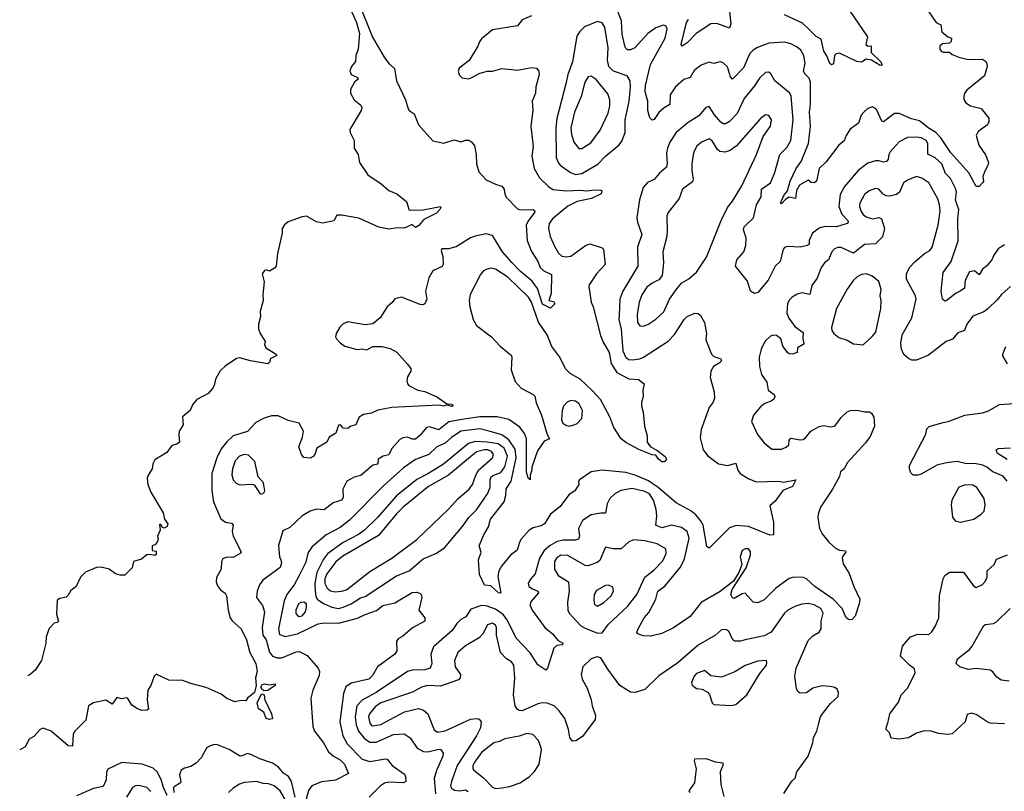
# Model space of a CAD drawing. Extents: x 1603745 to 1745082, y 385868 to 533966.
# Tile 15 of 256: x 1605215 to 1611485, y 404052 to 408963. Entities that reach past the tile are written whole.
import ezdxf

# ---------------------------------------------------------------- set-up
doc = ezdxf.new("R2010")
doc.units = 0

msp = doc.modelspace()

# ---------------------------------------------------------------- linework, layer by layer
at = {"layer": '0CON20XD'}
for points in [[(1607271.1, 409145), (1607360, 408945), (1607380, 408875), (1607370.6, 408775), (1607355.2, 408735), (1607353, 408697), (1607327.1, 408665), (1607318, 408638), (1607326.5, 408615), (1607367.1, 408595), (1607371.4, 408585), (1607348.1, 408565), (1607320.9, 408519.1), (1607320.9, 408495), (1607345, 408453.1), (1607388.5, 408418.5), (1607394.4, 408405), (1607390.6, 408385), (1607318.1, 408265), (1607319.2, 408245), (1607346, 408195), (1607345.8, 408174.2), (1607345.8, 408145.8), (1607371.2, 408105), (1607378.8, 408055), (1607431.2, 407975), (1607518, 407918), (1607565.5, 407875.5), (1607616.7, 407855), (1607678, 407805), (1607695, 407750), (1607785, 407752.9), (1607894, 407774), (1607897.3, 407767.3), (1607890.9, 407755), (1607868.7, 407731.3), (1607787.7, 407692.3), (1607756.4, 407653.6), (1607735, 407640), (1607715, 407660), (1607663.8, 407636.2), (1607619.1, 407639.1), (1607565, 407628.8), (1607502.9, 407642.9), (1607375, 407700.8), (1607265, 407720), (1607235, 407718.8), (1607215, 407683.8), (1607145, 407668.8), (1607106.1, 407676.1), (1607041.7, 407711.7), (1607015, 407707.5), (1606925, 407677.5), (1606901.7, 407658.3), (1606887.5, 407635), (1606886.7, 407605), (1606857.5, 407475), (1606847.5, 407395), (1606838.3, 407381.7), (1606805, 407362.5), (1606785, 407370), (1606775, 407366.7), (1606760, 407345), (1606771.2, 407295), (1606763.8, 407215), (1606766.2, 407175), (1606745.8, 407105), (1606748, 407075), (1606736.7, 407025), (1606736.7, 406995), (1606746.4, 406966.4), (1606777.5, 406915), (1606773.3, 406895), (1606783.3, 406875), (1606847.5, 406835), (1606852.5, 406825), (1606810, 406805), (1606807.5, 406785), (1606795, 406773.3), (1606685, 406791.4), (1606615, 406811.1), (1606595, 406806.7), (1606523, 406757), (1606492.6, 406727.4), (1606461.2, 406675), (1606453.8, 406635), (1606443.3, 406615), (1606415, 406583.3), (1606342.5, 406545), (1606315, 406512.5), (1606300, 406475), (1606252.5, 406435), (1606256, 406385), (1606231.2, 406345), (1606228.3, 406321.7), (1606233.3, 406275), (1606215, 406261.2), (1606185, 406253.3), (1606152.3, 406207.7), (1606075, 406162.5), (1606063.9, 406136.1), (1606060, 406105), (1606032.5, 406065), (1606027.5, 406045), (1606031.2, 406005), (1606050, 405955), (1606130, 405825), (1606137.5, 405785), (1606158.8, 405755), (1606155, 405737.5), (1606135, 405726.7), (1606125, 405730), (1606115, 405750), (1606105, 405750), (1606110, 405715), (1606093.6, 405676.4), (1606096.7, 405655), (1606091.7, 405638.3), (1606075, 405620), (1606060, 405615), (1606060, 405585), (1606085, 405580), (1606085, 405560), (1606075, 405552.5), (1606045, 405560), (1606025, 405557.5), (1605990.7, 405529.3), (1605940, 405515), (1605932.5, 405475), (1605885, 405427.5), (1605855, 405426.7), (1605825, 405436.7), (1605785.4, 405465.4), (1605735, 405478.5), (1605703.7, 405476.3), (1605635, 405447.5), (1605602.9, 405415), (1605575.8, 405355), (1605540.5, 405329.5), (1605525, 405300), (1605511.7, 405288.3), (1605471.2, 405278.8), (1605455, 405267.5), (1605448.8, 405178.8), (1605463.3, 405135), (1605455, 405126.7), (1605435, 405122.5), (1605402.2, 405087.8), (1605384.5, 405035.5), (1605381.9, 404995), (1605354.2, 404885), (1605315, 404823.8), (1605281.2, 404795), (1605265.7, 404787.2)], [(1607375, 409067.5), (1607462.6, 408852.6), (1607535.4, 408725.4), (1607566, 408685), (1607602.7, 408652.7), (1607615.7, 408575), (1607672.1, 408452.1), (1607688.8, 408395), (1607694.3, 408384.3), (1607726.2, 408365), (1607755, 408293.3), (1607845, 408191.2), (1607915, 408176.7), (1607982, 408198), (1608025, 408186.7), (1608055, 408196.7), (1608075, 408196.2), (1608094.1, 408184.1), (1608110.5, 408160.5), (1608122.2, 408105), (1608123.3, 408045), (1608138.6, 407995), (1608185, 407944.4), (1608245, 407915.6), (1608285, 407904.2), (1608300, 407885), (1608303.1, 407865), (1608310.8, 407835), (1608385, 407759.4), (1608403.8, 407753.8), (1608484.2, 407754.2), (1608495, 407747.5), (1608492.5, 407735), (1608450.3, 407679.7), (1608439.7, 407655), (1608447.6, 407557.6), (1608473, 407493), (1608514.4, 407425), (1608530, 407385), (1608553.8, 407363.8), (1608601.7, 407341.7), (1608600.5, 407219.5), (1608583.8, 407175), (1608615, 407168.8), (1608623.3, 407155), (1608595, 407127.5), (1608545, 407152.8), (1608512.3, 407252.3), (1608479, 407299), (1608401.9, 407361.9), (1608348.3, 407418.3), (1608290.5, 407485), (1608225, 407588.5), (1608185, 407600), (1608115, 407585.6), (1608085, 407574.4), (1607995, 407517.8), (1607945, 407505.7), (1607903.8, 407505), (1607898.8, 407495), (1607910, 407455), (1607912, 407405), (1607905, 407392), (1607845.8, 407364.2), (1607820.9, 407319.1), (1607799.4, 407235), (1607807.1, 407185), (1607795, 407153.8), (1607781.7, 407148.3), (1607765, 407150.8), (1607646.1, 407196.1), (1607605, 407186.7), (1607587.7, 407162.3), (1607554.2, 407135.8), (1607510, 407065), (1607465, 407026.7), (1607415, 407021.2), (1607305, 407040), (1607275, 407027.5), (1607253.9, 407006.1), (1607230, 406965), (1607226.2, 406945), (1607232.7, 406932.7), (1607256.1, 406906.1), (1607285, 406886.2), (1607365, 406863.8), (1607395, 406867.5), (1607425, 406862.5), (1607465, 406882), (1607523.6, 406883.6), (1607575, 406871.2), (1607615.9, 406845.9), (1607682.9, 406772.9), (1607706.4, 406743.6), (1607706.7, 406725), (1607685, 406690), (1607681.2, 406665), (1607683.8, 406645), (1607693.3, 406635), (1607750, 406605), (1607795, 406595.7), (1607875, 406561.1), (1607935, 406518.8), (1607965, 406515.5), (1607976.2, 406503.8), (1607965, 406501.5), (1607935, 406511.2), (1607915, 406503.6), (1607885, 406509.6), (1607585, 406494.7), (1607495, 406478.8), (1607455, 406457.7), (1607405, 406451.2), (1607377, 406433), (1607355.5, 406384.5), (1607323.7, 406376.3), (1607305, 406362), (1607275, 406362.5), (1607257.5, 406385), (1607245, 406382.5), (1607228.8, 406331.2), (1607185, 406305.8), (1607172, 406275), (1607107.5, 406235), (1607094.5, 406195), (1607085, 406181.9), (1607065, 406171.2), (1607025.7, 406175.7), (1607010, 406195), (1606993.8, 406245), (1607015.5, 406305), (1607022.2, 406345), (1606994.3, 406394.3), (1606925, 406412.1), (1606861.2, 406441.2), (1606817.8, 406442.2), (1606772.6, 406427.4), (1606719.8, 406400.2), (1606665, 406341.5), (1606575, 406313.5), (1606533.9, 406276.1), (1606498.3, 406231.7), (1606470, 406175), (1606439.1, 406075), (1606439.6, 405965), (1606448.9, 405895), (1606495.5, 405785.5), (1606525, 405764.2), (1606565, 405757.5), (1606574.2, 405745), (1606569.2, 405705), (1606573.8, 405675), (1606625.7, 405575), (1606619.2, 405565), (1606575, 405540.6), (1606535, 405543.1), (1606508.1, 405531.9), (1606501.1, 405515), (1606498.1, 405465), (1606468, 405412), (1606466, 405385), (1606475, 405360), (1606494.2, 405335), (1606523, 405313), (1606532.5, 405295), (1606542.7, 405205), (1606555.9, 405155.9), (1606567.8, 405137.8), (1606625, 405086), (1606658.8, 405015), (1606680.7, 404935), (1606719.6, 404865), (1606727.9, 404815), (1606716.7, 404775), (1606721.5, 404725), (1606710, 404680), (1606666.7, 404645), (1606655, 404627.5), (1606625, 404630), (1606585, 404620.9), (1606535, 404641.5), (1606499.1, 404669.1), (1606402.4, 404712.4), (1606305, 404737.1), (1606255, 404756.2), (1606165, 404758.8), (1606085, 404796.7), (1606072.5, 404785), (1606050, 404725), (1606031.2, 404695), (1606026.2, 404635), (1606036.2, 404575), (1606025, 404568), (1605993.8, 404566.2), (1605965, 404575.8), (1605929.7, 404599.7), (1605905, 404642.9), (1605895, 404646.7), (1605865, 404639.4), (1605835, 404648), (1605805, 404606.2), (1605765, 404632.5), (1605685.4, 404614.6), (1605654.2, 404595), (1605635.6, 404505), (1605565.6, 404434.4), (1605555, 404416.7), (1605550.7, 404339.3), (1605525, 404342.2), (1605415, 404434.3), (1605365, 404453.8), (1605345, 404446.2), (1605305, 404400), (1605276.1, 404383.9), (1605250, 404335), (1605215.5, 404315.9)], [(1611004.2, 409014.2), (1611051.2, 408945), (1611079.5, 408929.5), (1611086.7, 408885), (1611124.2, 408854.2), (1611148.8, 408845), (1611147.3, 408825), (1611135.4, 408814.6), (1611091.1, 408808.9), (1611073.3, 408795), (1611073.3, 408775), (1611082.3, 408762.3), (1611095, 408756.7), (1611135, 408756.7), (1611151.7, 408741.7), (1611195, 408724), (1611255, 408710), (1611345, 408712.5), (1611365, 408700), (1611374.3, 408685), (1611375.7, 408664.3), (1611359.2, 408605), (1611245.5, 408515), (1611230.5, 408495), (1611226.7, 408475), (1611227.1, 408455), (1611238.8, 408435), (1611270, 408415), (1611336.9, 408396.9), (1611386.4, 408336.4), (1611386.1, 408313.9), (1611376.7, 408295), (1611319.1, 408250.9), (1611306, 408225), (1611322.5, 408165), (1611365, 408103.3), (1611384.3, 408055), (1611380.6, 408035), (1611361.3, 407998.7), (1611348, 407965), (1611351.2, 407935), (1611346.7, 407925), (1611325, 407901.2), (1611305, 407902), (1611258.7, 407988.7), (1611145, 408116.4), (1611080.7, 408210.7), (1611048.8, 408245), (1610999.6, 408275), (1610945, 408318.9), (1610893.1, 408333.1), (1610815, 408366.7), (1610784.6, 408365.4), (1610715, 408312), (1610705, 408318), (1610671.7, 408391.7), (1610645, 408407.8), (1610615, 408397.1), (1610590.8, 408375), (1610574.3, 408355), (1610556.1, 408303.9), (1610503.8, 408266.2), (1610477.5, 408225), (1610465, 408192), (1610430.6, 408165), (1610350.8, 408059.2), (1610305.6, 408015), (1610293.1, 407955), (1610288.2, 407935), (1610275, 407925.4), (1610255, 407926.5), (1610235, 407942.5), (1610181.1, 407908.9), (1610160.6, 407875), (1610155, 407824.4), (1610115, 407833.8), (1610090.6, 407819.4), (1610065, 407791.1), (1610059.2, 407795), (1610081.1, 407845), (1610105, 407873.8), (1610121.8, 407935), (1610159.6, 408015), (1610190.3, 408059.7), (1610238.9, 408175), (1610251.4, 408285), (1610243.6, 408375), (1610250.3, 408425), (1610250.3, 408565), (1610241.7, 408591.7), (1610215.8, 408615.8), (1610205.5, 408635), (1610216.3, 408686.3), (1610209.1, 408735), (1610188.7, 408768.7), (1610165, 408788.2), (1610125, 408808.9), (1610085, 408819.3), (1609985, 408814.6), (1609913.5, 408786.5), (1609885, 408768.6), (1609865, 408747.1), (1609823, 408657), (1609755, 408585.6), (1609740.3, 408600.3), (1609722.9, 408662.9), (1609695, 408689.5), (1609675, 408695.5), (1609635, 408684.5), (1609605, 408693.2), (1609555, 408673.8), (1609510.3, 408639.7), (1609485, 408594.5), (1609445, 408582.7), (1609390.6, 408535), (1609357.1, 408485), (1609355, 408422.9), (1609317.9, 408402.1), (1609285, 408371.4), (1609255, 408327.5), (1609242.7, 408322.7), (1609228, 408338), (1609214.6, 408385), (1609214.6, 408445), (1609198.3, 408505), (1609199.8, 408545), (1609231, 408679), (1609324.7, 408845), (1609337.5, 408905), (1609331.1, 408921.1), (1609315, 408928.5), (1609265, 408910.6), (1609215, 408874.7), (1609131.5, 408785), (1609105, 408772.3), (1609085, 408772.2), (1609073.7, 408783.7), (1609066.7, 408805), (1609052.1, 408872.1), (1609046.6, 408955), (1609022.9, 409015)], [(1609735.8, 409015), (1609743.2, 408936.8), (1609735, 408910), (1609655, 408939.1), (1609615, 408937.8), (1609521.9, 408875), (1609465.8, 408815), (1609434.2, 408794.2), (1609428, 408805), (1609461.5, 408945), (1609472.8, 408965)], [(1610502.7, 409015), (1610614.2, 408855), (1610602.9, 408805), (1610615, 408794.4), (1610636.2, 408796.2), (1610637.9, 408755), (1610698.8, 408695), (1610706.9, 408673.1), (1610695, 408671.1), (1610640, 408705), (1610605, 408712.5), (1610575, 408692.5), (1610545, 408698), (1610435, 408750), (1610415, 408746.2), (1610404.2, 408735), (1610397.7, 408682.3), (1610385, 408676.7), (1610374.2, 408684.2), (1610354.2, 408734.2), (1610335, 408762.5), (1610318.8, 408838.8), (1610287, 408857), (1610245, 408898.6), (1610200.5, 408940.5), (1610085, 408994.5)], [(1608475, 408986.7), (1608415, 408962.5), (1608385, 408924), (1608225, 408898.9), (1608155, 408840.8), (1608142.3, 408822.3), (1608132.5, 408795), (1608077.4, 408702.6), (1608014.2, 408655), (1608008, 408635), (1608012.7, 408612.7), (1608032.9, 408592.9), (1608072.3, 408587.7), (1608095, 408594.2), (1608145, 408623.1), (1608195, 408636.2), (1608226, 408636), (1608285, 408652.9), (1608385, 408642.9), (1608475, 408659.2), (1608506.2, 408655), (1608521.2, 408635), (1608524, 408615), (1608500.8, 408535), (1608499.2, 408495), (1608477.5, 408445), (1608482.9, 408385), (1608469.5, 408285), (1608484.4, 408155), (1608477.1, 408095), (1608491.5, 408015), (1608525, 407957.1), (1608585, 407900), (1608612.6, 407882.6), (1608695, 407873.9), (1608785, 407877.8), (1608826.8, 407873.2), (1608875, 407880.8), (1608915, 407878), (1608923, 407873), (1608918.8, 407855), (1608856, 407825), (1608765, 407805.6), (1608704.7, 407775.4), (1608607.2, 407695), (1608587.2, 407665), (1608582.3, 407635), (1608593.4, 407583.4), (1608621, 407521), (1608646.6, 407476.6), (1608668.3, 407458.3), (1608696.2, 407453.8), (1608725, 407457.3), (1608818.6, 407525), (1608845, 407536.4), (1608925, 407512), (1608933.2, 407503.2), (1608943.3, 407405), (1608887.5, 407345), (1608841.2, 407275), (1608840, 407265), (1608853.3, 407165), (1608866.5, 407135), (1608913.6, 406953.6), (1608930.7, 406910.7), (1608968.5, 406845), (1608981.3, 406775), (1609017.1, 406717.1), (1609095, 406677.3), (1609155, 406673.1), (1609192, 406645), (1609182.5, 406605), (1609186.2, 406565), (1609173.9, 406526.1), (1609174, 406505), (1609184.2, 406465), (1609192.9, 406375), (1609210.8, 406315), (1609210, 406275), (1609231.1, 406245), (1609272.5, 406222.5), (1609325, 406182.2), (1609334.5, 406165), (1609320.4, 406149.6), (1609305, 406149.2), (1609281.9, 406165), (1609265, 406191.4), (1609243.1, 406193.1), (1609158.3, 406228.3), (1609075, 406271.4), (1609045, 406295.8), (1608997.8, 406367.8), (1608973.6, 406435), (1608912.8, 406545), (1608861.8, 406601.8), (1608783.5, 406675), (1608720.6, 406710.6), (1608690.9, 406740.9), (1608655.5, 406815), (1608602.7, 406882.7), (1608575, 406958.1), (1608518.3, 407038.3), (1608473.4, 407165), (1608455, 407197.5), (1608324.3, 407324.3), (1608245, 407374.6), (1608215, 407380.8), (1608186.5, 407373.5), (1608167.2, 407362.8), (1608148.7, 407341.3), (1608084.4, 407215), (1608078.1, 407175), (1608081.9, 407135), (1608101.9, 407055), (1608125, 407016.2), (1608218.8, 406945), (1608273.8, 406885), (1608323.3, 406845), (1608345, 406827.5), (1608350, 406815), (1608343.9, 406733.9), (1608369.7, 406659.7), (1608407.8, 406617.8), (1608485, 406577.1), (1608495, 406566.2), (1608502.9, 406525), (1608537.2, 406445), (1608573.6, 406323.6), (1608588, 406295), (1608555, 406280.6), (1608512.1, 406217.9), (1608475.8, 406115), (1608475.8, 406095), (1608465.6, 406065), (1608466, 406035), (1608453.3, 406045), (1608443.2, 406083.2), (1608442.9, 406295), (1608430.2, 406330.2), (1608400.4, 406370.4), (1608329, 406419), (1608255, 406435.6), (1608144.8, 406434.8), (1608031.7, 406418.3), (1607947.3, 406402.7), (1607885, 406352.2), (1607825, 406372.3), (1607805, 406367.9), (1607765, 406318.5), (1607735, 406292.5), (1607715, 406292.7), (1607685, 406305.7), (1607655, 406301.4), (1607635, 406290.8), (1607586, 406234), (1607565.9, 406194.1), (1607529.2, 406185), (1607498.6, 406165), (1607495, 406134.3), (1607465, 406128), (1607387.7, 406062.3), (1607345, 406050.6), (1607299.2, 406025), (1607272.2, 405975), (1607275.6, 405925), (1607266, 405904), (1607211.2, 405888.8), (1607155, 405844.2), (1607105, 405847.1), (1607065, 405835.6), (1607014, 405806), (1606935, 405730), (1606890.5, 405709.5), (1606864.4, 405615.6), (1606870, 405545), (1606877.7, 405525), (1606883.3, 405505), (1606874.4, 405475.6), (1606764.6, 405395.4), (1606743.3, 405365), (1606726.9, 405325), (1606724.3, 405285), (1606761.5, 405235), (1606773.8, 405195), (1606760, 405095), (1606763.8, 405045), (1606785.8, 405015.8), (1606806.7, 404936.7), (1606825, 404911.8), (1606855, 404901.2), (1606885, 404901.8), (1606975, 404939.7), (1606995, 404941.1), (1607046.1, 404916.1), (1607116.5, 404835), (1607123.6, 404815), (1607121.7, 404788.3), (1607081.4, 404695), (1607068.6, 404645), (1607082.2, 404465), (1607092.5, 404435), (1607149.3, 404359.3), (1607182.7, 404302.7), (1607214.4, 404274.4)], [(1608755, 407977.8), (1608795, 407984.1), (1608896.2, 408043.8), (1608945, 408094.5), (1609033.3, 408166.7), (1609049.5, 408190.5), (1609070.6, 408245), (1609070.8, 408325), (1609096.2, 408445), (1609104.1, 408534.1), (1609101.5, 408575), (1609082.9, 408605), (1608996.7, 408635), (1608966.9, 408665), (1608958.9, 408705), (1608962.1, 408785), (1608941.6, 408915), (1608923.6, 408943.6), (1608895, 408950.7), (1608811.6, 408918.4), (1608778.9, 408885), (1608762.4, 408857.6), (1608734.7, 408695), (1608706, 408615), (1608695, 408562.5), (1608635.8, 408335), (1608630, 408275), (1608631.7, 408085), (1608643.3, 408055), (1608657.4, 408037.4), (1608721.5, 407991.5), (1608755, 407977.8)], [(1611204.2, 407234.2), (1611178.5, 407221.5), (1611115, 407172.9), (1611105, 407172), (1611092, 407185), (1611083.1, 407235), (1611095.7, 407355), (1611146, 407424), (1611190.9, 407555), (1611188.4, 407695), (1611195.3, 407755), (1611174.4, 407815), (1611179.5, 407865), (1611175.8, 407885), (1611141.7, 407951.7), (1611109.6, 407985), (1611087.1, 408045), (1611045, 408084.7), (1610996.7, 408106.7), (1610998.7, 408175), (1610987.3, 408195), (1610955, 408211.4), (1610924.7, 408215.3), (1610867.5, 408212.5), (1610815, 408185.6), (1610758.5, 408121.5), (1610749.2, 408105), (1610745.3, 408074.7), (1610735, 408060.9), (1610715, 408055.4), (1610685, 408065.5), (1610664.6, 408065.4), (1610615, 408049.5), (1610555, 408003.5), (1610467.8, 407902.2), (1610439.3, 407850.7), (1610431.4, 407775), (1610450.9, 407725), (1610488.4, 407685), (1610491.2, 407675), (1610485, 407665.6), (1610415.5, 407644.5), (1610342.6, 407647.4), (1610305, 407635.7), (1610262.5, 407605), (1610242.2, 407557.8), (1610242.9, 407535), (1610231.2, 407525), (1610185.5, 407515.5), (1610105, 407520), (1610085, 407512.5), (1610073.8, 407495), (1610056.6, 407423.4), (1610025.7, 407394.3), (1609981.4, 407305), (1609915, 407226), (1609895, 407220.8), (1609868.6, 407235), (1609849.7, 407299.7), (1609772.5, 407395), (1609780.8, 407435), (1609827.1, 407485), (1609839.1, 407525), (1609841.8, 407575), (1609824.5, 407625), (1609827.8, 407645), (1609888.3, 407701.7), (1609906.2, 407785), (1609936.7, 407835), (1609938.8, 407885), (1609995, 407925.6), (1610021.5, 407985), (1610055.4, 408105), (1610099.9, 408150.1), (1610124.6, 408195), (1610140, 408325), (1610127.1, 408477.1), (1610119.2, 408495), (1610022.9, 408575), (1609998.9, 408618.9), (1609985, 408629.2), (1609965, 408627.1), (1609925, 408591.1), (1609895, 408542.5), (1609828.3, 408461.7), (1609784.4, 408365.6), (1609735.4, 408315), (1609708.8, 408301.2), (1609695, 408300.6), (1609680.2, 408310.2), (1609638.6, 408358.6), (1609605, 408410), (1609585, 408403.8), (1609539.3, 408350.7), (1609471.1, 408308.9), (1609394.7, 408245.3), (1609355, 408184), (1609340, 408145), (1609333.5, 408115), (1609338.5, 408045), (1609333.3, 408025), (1609287.1, 407985), (1609255, 407945.8), (1609212.4, 407927.6), (1609184.5, 407895.5), (1609162.6, 407817.4), (1609144.4, 407705), (1609148.6, 407675), (1609176.5, 407595), (1609150, 407515), (1609150.4, 407395), (1609055.2, 407234.8), (1609037.5, 407185), (1609032, 407082), (1609030.4, 407055), (1609044.2, 406994.2), (1609055, 406855.7), (1609075, 406812.2), (1609095, 406800), (1609115, 406797.9), (1609165, 406804.5), (1609188, 406815), (1609343.6, 406916.3), (1609385, 406960), (1609445.6, 407055), (1609465, 407074.3), (1609515, 407096), (1609535, 407092.5), (1609549.8, 407079.8), (1609576.3, 407036.3), (1609589.4, 406965), (1609584.3, 406925), (1609619.5, 406835), (1609635, 406819.1), (1609680, 406805), (1609684.2, 406795), (1609675, 406782.2), (1609632, 406755), (1609616, 406725), (1609612, 406685), (1609637.1, 406595), (1609639.4, 406555), (1609631.1, 406528.9), (1609605.7, 406494.3), (1609554.4, 406355), (1609547.3, 406302.7), (1609568.1, 406225), (1609596.6, 406186.6), (1609665, 406135.7), (1609725, 406125.8), (1609775, 406141.4), (1609787.5, 406095), (1609802.5, 406075), (1609852.8, 406042.8), (1609905, 406021.9), (1610045, 406025.6), (1610081.2, 406018.8), (1610156.7, 406035), (1610135, 405991.9), (1610075, 405966.7), (1610025, 405899.2), (1609991.1, 405868.9), (1610014.3, 405765), (1610015, 405684.4), (1609992.4, 405682.4), (1609855, 405737.9), (1609776.6, 405743.4), (1609735, 405728.6), (1609618.6, 405611.4), (1609605, 405600), (1609590.5, 405610.5), (1609567.5, 405745), (1609551.2, 405775), (1609520.8, 405810.8), (1609487.9, 405837.9), (1609395, 405887.5), (1609279.7, 405985), (1609218.4, 406028.4), (1609134.8, 406064.8), (1609075, 406080.3), (1608925, 406096.9), (1608855, 406084.3), (1608780, 406035), (1608774.2, 406025), (1608776, 406005), (1608749.2, 405965), (1608715, 405942), (1608655, 405862.5), (1608594.6, 405815.4), (1608558, 405755), (1608535, 405740.9), (1608485, 405728.5), (1608460, 405715), (1608405.6, 405655), (1608398.2, 405635), (1608383.5, 405586.5), (1608340.6, 405555), (1608282.2, 405485), (1608265.8, 405455), (1608260.9, 405420.9), (1608278, 405312), (1608265, 405316), (1608215, 405359.4), (1608174, 405364), (1608142.3, 405432.3), (1608137.7, 405525), (1608153.6, 405573.6), (1608141.4, 405615), (1608170, 405685), (1608200.9, 405735), (1608212.9, 405785), (1608299.4, 405895), (1608310.8, 405935), (1608313.9, 405976.1), (1608345.1, 406024.9), (1608377.4, 406175), (1608370.3, 406230.3), (1608330, 406290), (1608285, 406320.4), (1608204.5, 406344.5), (1608145, 406357.9), (1608025, 406343.8), (1607965.2, 406304.8), (1607925, 406267.9), (1607870.5, 406245), (1607821.5, 406195), (1607736, 406164), (1607659.1, 406110.8), (1607535, 405999.2), (1607315, 405777.9), (1607255, 405731.8), (1607166.4, 405683.6), (1607075.2, 405604.8), (1607051.5, 405571.5), (1607035, 405506.9), (1606995.4, 405425), (1606962.5, 405365), (1606941.2, 405338.8), (1606915.9, 405305), (1606899.8, 405265), (1606862.7, 405085), (1606870.1, 405050.1), (1606905, 405037.8), (1606985, 405053.1), (1607115, 405117.4), (1607155, 405123.9), (1607245, 405121.7), (1607365.8, 405154.2), (1607415, 405178), (1607487.7, 405202.3), (1607527.5, 405235), (1607605, 405250.7), (1607715, 405316.7), (1607739.7, 405319.7), (1607762.7, 405312.7), (1607771.2, 405305), (1607775.6, 405285), (1607757.1, 405205), (1607794.5, 405155), (1607795.8, 405135), (1607717.5, 405092.5), (1607655, 405039.2), (1607625, 405022), (1607615, 405007.5), (1607616, 404945), (1607603.8, 404925), (1607494.4, 404845), (1607460.9, 404789.2), (1607439.1, 404765), (1607325, 404740.4), (1607293.1, 404716.9), (1607277.5, 404675), (1607254.4, 404494.4), (1607274, 404404), (1607299.6, 404355), (1607395, 404256.1), (1607445, 404240.9), (1607545, 404259.4), (1607555, 404255.7), (1607588.1, 404215), (1607665, 404160), (1607672.9, 404145), (1607674, 404115), (1607660, 404105), (1607565, 404110), (1607537.2, 404102.8), (1607513.4, 404086.6), (1607440.5, 404015)], [(1608795, 408143.5), (1608851.1, 408178.9), (1608910.6, 408259.4), (1608962.1, 408367.9), (1608972.9, 408415), (1608973.6, 408453.6), (1608960.6, 408490.6), (1608885, 408583.1), (1608855, 408604.4), (1608835, 408598.6), (1608814.1, 408565.9), (1608791.4, 408475), (1608747.4, 408375), (1608725.3, 408275.3), (1608728.4, 408235), (1608744.1, 408184.1), (1608775, 408144.2), (1608795, 408143.5)], [(1609185, 407013.5), (1609215, 407023.5), (1609265, 407057.3), (1609316.6, 407103.4), (1609353.8, 407185), (1609398.9, 407251.1), (1609431.9, 407288.1), (1609475, 407313.3), (1609525, 407355.7), (1609588.5, 407451.5), (1609682.1, 407685), (1609722.8, 407767.2), (1609755, 407807.1), (1609813.1, 407905), (1609907.1, 408105), (1609949.8, 408220.2), (1609995.4, 408285), (1610002.2, 408325), (1609985, 408354.2), (1609965, 408358.1), (1609931.9, 408335), (1609779.7, 408160.3), (1609739.4, 408130.6), (1609705, 408120), (1609673.5, 408123.5), (1609657.8, 408137.8), (1609625, 408192.5), (1609605, 408203.8), (1609555.9, 408184.1), (1609525.6, 408155), (1609506.2, 408115), (1609495.8, 408045), (1609494.2, 408004.2), (1609502.9, 407947.1), (1609499.1, 407930.9), (1609434.8, 407885.2), (1609414, 407826), (1609345, 407735.6), (1609335.4, 407715), (1609338.5, 407615), (1609334.6, 407575), (1609310, 407485), (1609314, 407415), (1609306.4, 407335), (1609285, 407306.4), (1609242.8, 407287.2), (1609209.2, 407260.8), (1609177.4, 407212.6), (1609159.7, 407165), (1609146.7, 407086.7), (1609150, 407035), (1609163.8, 407015), (1609185, 407013.5)], [(1611523.8, 407265), (1611466.7, 407215), (1611440, 407180), (1611382.5, 407125), (1611355, 407104.2), (1611285, 407075.8), (1611246.4, 407025), (1611230.4, 406985), (1611189.3, 406970.7), (1611155, 406930), (1611115, 406915.5), (1611001.5, 406828.5), (1610925, 406796.5), (1610895, 406795.6), (1610875, 406805.6), (1610845, 406832.5), (1610830, 406865), (1610825.4, 406905), (1610833.6, 406956.4), (1610896.7, 407065), (1610924, 407185), (1610919.2, 407205), (1610861.7, 407311.7), (1610861.1, 407345), (1610880.5, 407385), (1610915, 407421.9), (1610976, 407475), (1611010, 407495), (1611024.3, 407515), (1611063.8, 407656.2), (1611075.4, 407745), (1611072.7, 407785), (1611062.1, 407822.1), (1611003.8, 407923.8), (1610960, 407955), (1610925, 407965.8), (1610867.8, 407942.2), (1610842.5, 407925), (1610818.1, 407865), (1610798.7, 407851.3), (1610755, 407840.5), (1610732.8, 407842.8), (1610713, 407853), (1610685, 407884.4), (1610665, 407889.1), (1610625, 407873.9), (1610595, 407850), (1610565.3, 407794.7), (1610563.5, 407775), (1610573.1, 407743.1), (1610585, 407722.5), (1610605, 407708.8), (1610645, 407695.5), (1610685, 407703.8), (1610702.5, 407695), (1610721.4, 407635), (1610708.5, 407581.5), (1610665, 407536.9), (1610595, 407531.5), (1610525, 407476.8), (1610445, 407512.4), (1610425, 407513.4), (1610403.5, 407505), (1610386.2, 407485), (1610365, 407435.7), (1610339.5, 407415), (1610319.6, 407385), (1610292.8, 407317.2), (1610258.3, 407271.7), (1610245.6, 407214.4), (1610194.7, 407225.3), (1610165, 407216.2), (1610133.1, 407196.9), (1610115, 407177.5), (1610104.7, 407155), (1610100.9, 407095), (1610112.8, 407062.8), (1610150.7, 407010.7), (1610205, 406972.9), (1610201.7, 406931.7), (1610207.3, 406902.7), (1610203.8, 406895), (1610168, 406875), (1610165, 406844.2), (1610133.3, 406833.3), (1610115, 406835.6), (1610105, 406844.2), (1610074.2, 406885), (1610061.6, 406931.6), (1610035, 406952.2), (1610015, 406955.3), (1609995, 406947.9), (1609960.5, 406915), (1609936.7, 406865), (1609924.4, 406815), (1609926, 406755), (1609938.8, 406705), (1609972, 406655), (1609980.8, 406605), (1610018.3, 406578.3), (1610023.8, 406565), (1610019.2, 406550.8), (1610005, 406537.3), (1609959.3, 406520.7), (1609931.9, 406498.1), (1609887.5, 406445), (1609876, 406405), (1609913.7, 406323.7), (1609955, 406270), (1610005, 406229.4), (1610065, 406230), (1610095, 406241.9), (1610112.7, 406257.3), (1610114.1, 406285.9), (1610125, 406298.8), (1610185, 406289.6), (1610205, 406292.1), (1610218.8, 406301.2), (1610253.8, 406345), (1610305, 406372.9), (1610335, 406379.2), (1610375, 406371.2), (1610405, 406376.2), (1610445, 406432), (1610483.2, 406466.8), (1610505, 406476), (1610547, 406477), (1610595, 406466.2), (1610626.4, 406466.4), (1610639.5, 406459.5), (1610654.1, 406434.1), (1610658.8, 406375), (1610630.1, 406309.9), (1610600.8, 406269.2), (1610486, 406145), (1610465, 406103.3), (1610442.5, 406085), (1610436.2, 406055), (1610391.5, 405975), (1610315, 405859.4), (1610299.1, 405815), (1610296.5, 405795), (1610308.9, 405725), (1610325, 405690), (1610367.9, 405637.9), (1610410.2, 405600.2), (1610435, 405585.7), (1610472.7, 405582.7), (1610475, 405573.3), (1610454.3, 405545.7), (1610452.9, 405535), (1610459.7, 405499.7), (1610475, 405472), (1610497.8, 405437.8), (1610525.6, 405355), (1610564.2, 405275), (1610560.8, 405245), (1610535, 405167.5), (1610515.7, 405144.3), (1610496.6, 405143.4), (1610478.6, 405155), (1610451.5, 405215), (1610394, 405274), (1610277.7, 405355), (1610225.5, 405405), (1610205, 405412.8), (1610145, 405414.5), (1610115, 405406.4), (1610029.2, 405345), (1609955, 405270.8), (1609915, 405250.8), (1609885.7, 405255.7), (1609835, 405311.9), (1609815, 405309.2), (1609765, 405279.2), (1609755, 405284), (1609744.4, 405304.4), (1609752.7, 405337.3), (1609842, 405475), (1609868.2, 405555), (1609869.1, 405575), (1609855, 405594.4), (1609835, 405594.5), (1609816.1, 405583.9), (1609803.6, 405545), (1609813.3, 405495), (1609793.8, 405445), (1609760, 405390), (1609675, 405324.5), (1609555, 405253.1), (1609485, 405164.5), (1609377.9, 405092.1), (1609305, 405056.2), (1609235, 405039.6), (1609185, 405040.4), (1609151.2, 405055), (1609145, 405063.3), (1609152.5, 405085), (1609192.5, 405155), (1609220.7, 405189.3), (1609266.8, 405275), (1609277.8, 405325), (1609323.5, 405356.5), (1609422.3, 405477.7), (1609447.6, 405532.4), (1609477.2, 405662.8), (1609464.5, 405705), (1609430.2, 405730.2), (1609365, 405745.3), (1609305, 405728.7), (1609265.5, 405745), (1609272.4, 405805), (1609267.6, 405845), (1609251.9, 405905), (1609225, 405945.7), (1609195, 405960.2), (1609115, 405978.9), (1609043.9, 405966.1), (1609005, 405944.6), (1608973.1, 405915), (1608955, 405881.2), (1608945, 405822.5), (1608915, 405822.7), (1608855, 405810.8), (1608798.5, 405775), (1608773.9, 405725), (1608779.7, 405675), (1608774.1, 405655.9), (1608755, 405649.6), (1608675, 405650.3), (1608638.5, 405641.5), (1608593, 405617), (1608554.5, 405585.5), (1608525.3, 405535), (1608497.1, 405435), (1608467.4, 405402.6), (1608453.8, 405376.2), (1608456.9, 405355), (1608479.7, 405339.7), (1608514, 405325), (1608518.6, 405315), (1608468.2, 405255), (1608466.4, 405235), (1608477.8, 405205), (1608559.4, 405095), (1608608.6, 405055), (1608645, 405012), (1608673.8, 404995), (1608671.2, 404985), (1608635, 404980.6), (1608616.9, 404963.1), (1608576, 404835), (1608565, 404822.5), (1608515, 404856), (1608465, 404933.3), (1608379.6, 405025), (1608316.3, 405146.3), (1608295, 405174.7), (1608245, 405211.3), (1608185, 405231.7), (1608155, 405234.7), (1608088.8, 405211.2), (1608056.7, 405163.3), (1608024.6, 405145.4), (1607999.3, 405120.7), (1607970, 405075), (1607851.2, 404971.2), (1607833.2, 404925), (1607840.4, 404865), (1607828.6, 404835), (1607795, 404825.3), (1607715, 404822.6), (1607684.4, 404815), (1607485, 404681.2), (1607395, 404631.4), (1607362.6, 404595), (1607351.2, 404525), (1607357.3, 404475), (1607373.2, 404435), (1607409.2, 404389.2), (1607444.4, 404364.4), (1607485.2, 404364.8), (1607595, 404414.1), (1607662.8, 404417.2), (1607702.7, 404392.7), (1607745.4, 404325.4), (1607785.7, 404305.7), (1607815, 404302.1), (1607885, 404320.4), (1607897.6, 404317.6), (1607910.9, 404295), (1607909.5, 404275), (1607870, 404185), (1607855, 404132.5), (1607863.5, 404035)], [(1611485, 407531.1), (1611445.9, 407504.1), (1611418.2, 407465), (1611405.3, 407434.7), (1611373.8, 407396.2), (1611345.4, 407374.6), (1611325, 407340), (1611295.5, 407365.5), (1611262.2, 407357.8), (1611235.7, 407305), (1611232.2, 407255), (1611204.2, 407234.2)], [(1610585, 406893.8), (1610643.6, 406946.4), (1610665.6, 406975), (1610698.5, 407125), (1610701.5, 407175), (1610694.6, 407205), (1610700, 407245), (1610685, 407296.2), (1610642, 407332), (1610605, 407345.6), (1610575, 407341.9), (1610546, 407325), (1610525, 407305.8), (1610485, 407248), (1610415.5, 407125), (1610383.8, 407005), (1610385.6, 406985), (1610398.6, 406965), (1610430.2, 406940.2), (1610485, 406922.5), (1610525, 406900), (1610585, 406893.8)], [(1611505, 406772), (1611475, 406823.3), (1611474.3, 406835), (1611495, 406882)], [(1608715, 406376.7), (1608745, 406384.5), (1608765, 406392.2), (1608794.6, 406425), (1608799.2, 406475), (1608777.5, 406517.5), (1608754.2, 406534.2), (1608725, 406539.3), (1608700.7, 406529.3), (1608677.6, 406502.4), (1608669.7, 406475), (1608665.4, 406415.4), (1608674.4, 406395), (1608692.2, 406382.2), (1608715, 406376.7)], [(1611087.1, 406397.1), (1611132.5, 406407.5), (1611233.2, 406446.8), (1611345, 406461.5), (1611385, 406473.1), (1611455, 406514.3), (1611545, 406519.2)], [(1611503.3, 406025), (1611476.8, 406056.8), (1611412.2, 406085), (1611373.3, 406115), (1611347, 406127), (1611305, 406136.3), (1611235, 406138.4), (1611185, 406150.5), (1611116.7, 406143.3), (1611055, 406126.9), (1610955, 406070), (1610933.9, 406063.9), (1610905, 406064.2), (1610889.4, 406079.4), (1610880.6, 406105), (1610881.9, 406125), (1610984.4, 406325), (1610991.5, 406358.5), (1611006.7, 406373.3), (1611087.1, 406397.1)], [(1607245, 405215.8), (1607275, 405223.5), (1607325.6, 405245), (1607385, 405283.1), (1607415, 405292.2), (1607615, 405423.9), (1607695.7, 405455), (1607785, 405531.5), (1607865.4, 405564.6), (1607919.4, 405600.6), (1608033.3, 405735), (1608074.4, 405795.6), (1608125, 405844.4), (1608194.7, 405945), (1608211.6, 405985), (1608211, 406035), (1608216.7, 406053.3), (1608227.6, 406062.4), (1608280, 406080), (1608305, 406116.5), (1608320.7, 406185), (1608300, 406235), (1608262.7, 406262.7), (1608195, 406275.1), (1608115, 406278.4), (1608074.1, 406265.9), (1607914.6, 406135), (1607815, 406073.1), (1607745, 406037.5), (1607615, 405931.8), (1607493.8, 405795), (1607411.2, 405715), (1607372.7, 405687.3), (1607274.5, 405635.5), (1607175, 405563.9), (1607149.6, 405530.4), (1607108.3, 405445), (1607095.5, 405375), (1607097.5, 405327.5), (1607101.8, 405291.8), (1607112.3, 405272.3), (1607154.3, 405245), (1607203.4, 405223.4), (1607245, 405215.8)], [(1606755, 405943.3), (1606769.3, 405950.7), (1606776.1, 405963.9), (1606768.8, 406015), (1606734.2, 406054.2), (1606711.9, 406151.9), (1606672.3, 406192.3), (1606645, 406195.9), (1606615, 406185.9), (1606588.1, 406155), (1606571.2, 406105), (1606566.5, 406066.5), (1606574.7, 406034.7), (1606593.5, 406013.5), (1606615, 406003.3), (1606697.7, 406007.7), (1606710, 406000), (1606745, 405947.5), (1606755, 405943.3)], [(1607225, 405320.4), (1607265, 405324.8), (1607296.1, 405335), (1607445, 405450.4), (1607585.5, 405535), (1607745, 405654.5), (1607945, 405847.3), (1608006.9, 405915), (1608077.1, 405975), (1608098.9, 406005), (1608119.3, 406065), (1608136.6, 406095), (1608226.2, 406175), (1608232.3, 406195), (1608220.5, 406215), (1608195.8, 406225), (1608175.4, 406225.4), (1608125, 406211.9), (1607945.3, 406064.7), (1607819.1, 405990.9), (1607658.5, 405861.5), (1607615, 405818.5), (1607500.5, 405679.5), (1607272, 405547.9), (1607228.2, 405511.8), (1607170.8, 405435), (1607158.8, 405405), (1607157.7, 405375), (1607172.4, 405345), (1607195, 405327.5), (1607225, 405320.4)], [(1611503.7, 406163.7), (1611438.8, 406205), (1611432.5, 406225), (1611446.4, 406233.6), (1611525, 406237.8)], [(1611205, 405764.3), (1611290, 405785), (1611338, 405815), (1611355.5, 405835), (1611362.2, 405875), (1611356.9, 405915), (1611310.6, 405985), (1611285, 406000.9), (1611237.4, 406002.6), (1611195, 405987.5), (1611150.8, 405905), (1611145.7, 405875), (1611155, 405797.5), (1611172.7, 405772.7), (1611205, 405764.3)], [(1608895, 405058.1), (1608925, 405060), (1608963.5, 405115), (1609085, 405227.9), (1609144.5, 405305), (1609195, 405415.5), (1609255, 405460.6), (1609311.4, 405518.6), (1609331.1, 405565), (1609330.6, 405595), (1609275, 405627.8), (1609195, 405645.4), (1609125, 405652), (1609095, 405638.8), (1609045, 405596), (1608995, 405594.4), (1608944.5, 405605.5), (1608909.3, 405520.7), (1608891.7, 405508.3), (1608835, 405487.8), (1608815, 405488.5), (1608705, 405552.7), (1608660.8, 405555), (1608635, 405537.7), (1608620, 405515), (1608620.8, 405465), (1608645, 405425.8), (1608708.9, 405385), (1608713.8, 405325), (1608703.1, 405255), (1608706.2, 405205), (1608714.5, 405185), (1608787.2, 405107.2), (1608815, 405089.3), (1608895, 405058.1)], [(1611485, 404480.6), (1611395, 404485.6), (1611375, 404493.1), (1611305, 404541.2), (1611275, 404550), (1611248.3, 404541.7), (1611235.8, 404494.2), (1611152.1, 404417.9), (1611125.7, 404414.3), (1611065, 404420), (1611020, 404435), (1610975, 404436.7), (1610925, 404421.9), (1610875, 404391.4), (1610815, 404384.3), (1610765, 404390), (1610753.6, 404423.6), (1610733.3, 404445), (1610733.8, 404465), (1610743.8, 404485), (1610756, 404545), (1610811.2, 404618.8), (1610827.8, 404665), (1610869.5, 404710.5), (1610918.1, 404805), (1610912, 404832), (1610880, 404855), (1610827.3, 404907.3), (1610824.2, 404915), (1610837.1, 404975), (1610886.7, 405035), (1610935, 405051.9), (1611005, 405050), (1611023, 405067), (1611045.7, 405104.3), (1611067.5, 405155), (1611071.1, 405295), (1611094.6, 405405), (1611105, 405425.8), (1611135, 405447.1), (1611225, 405446.2), (1611288.9, 405358.9), (1611305, 405348), (1611345, 405368.6), (1611362.6, 405387.4), (1611374.5, 405415), (1611374.5, 405455), (1611419.4, 405495), (1611435, 405530), (1611504, 405556)], [(1608895, 405231.1), (1608935, 405252.5), (1608980.9, 405295), (1608997.3, 405327.3), (1608991.4, 405351.4), (1608965, 405363.3), (1608945, 405362.5), (1608889.1, 405330.9), (1608873.8, 405305), (1608871.1, 405271.1), (1608875, 405240), (1608895, 405231.1)], [(1606995.4, 405165.4), (1607015, 405169.6), (1607035, 405193.5), (1607042.4, 405222.4), (1607040.6, 405245), (1607025, 405255.4), (1607005, 405254.1), (1606991.3, 405245), (1606972.9, 405205), (1606974.3, 405184.3), (1606985, 405170), (1606995.4, 405165.4)], [(1610081.2, 404038.8), (1610132.7, 404117.3), (1610153.6, 404136.4), (1610163.9, 404176.1), (1610236.7, 404275), (1610265, 404360), (1610270, 404395), (1610290, 404435), (1610304.2, 404485.8), (1610313.8, 404525), (1610326.7, 404545), (1610378.8, 404611.2), (1610425.8, 404655), (1610428.3, 404681.7), (1610421.2, 404701.2), (1610405, 404712), (1610375, 404719.2), (1610323.9, 404723.9), (1610265, 404707.5), (1610225, 404678), (1610185, 404676), (1610171.2, 404685), (1610161.2, 404705), (1610151.9, 404785), (1610160, 404835), (1610235, 405012), (1610265, 405040.6), (1610305, 405064.3), (1610319.1, 405085), (1610319, 405135), (1610332.2, 405185), (1610316.2, 405215), (1610275, 405238.6), (1610235, 405246.2), (1610195, 405243.6), (1610150.9, 405229.1), (1610105.3, 405204.7), (1610085, 405186.7), (1610000.6, 405065), (1609955, 405040.4), (1609835, 405016.2), (1609805, 405007.3), (1609767.9, 405007.9), (1609756.6, 405016.6), (1609730.4, 405070.4), (1609710.9, 405080.9), (1609685, 405078.9), (1609645, 405044.6), (1609535, 404981.8), (1609405, 404868.5), (1609285, 404786.7), (1609195, 404698.9), (1609135, 404680), (1609103.8, 404683.8), (1609036.2, 404726.2), (1608959.6, 404829.6), (1608915, 404902), (1608892.7, 404907.3), (1608855, 404895.7), (1608801.9, 404845), (1608789.5, 404795), (1608796.5, 404765), (1608828.5, 404708.5), (1608853.8, 404635), (1608860.4, 404595), (1608882.5, 404535), (1608880.2, 404509.8), (1608798.5, 404401.5), (1608756, 404374), (1608735, 404370.6), (1608717.5, 404395), (1608710, 404445), (1608686, 404515), (1608650.8, 404565), (1608618.9, 404595), (1608575, 404611.8), (1608544.5, 404614.5), (1608515, 404608.5), (1608415, 404563.1), (1608395, 404565.7), (1608382, 404575), (1608370.5, 404595), (1608359.2, 404665), (1608367.1, 404775), (1608362.7, 404855), (1608347.8, 404875), (1608315, 404895.5), (1608277.9, 404935), (1608252.2, 405045), (1608252.3, 405095), (1608245, 405108.5), (1608225, 405121.2), (1608195, 405111.9), (1608163.8, 405055), (1608140.9, 405029.2), (1608055, 404977.5), (1608005.2, 404934.8), (1607984.8, 404885.2), (1607987.6, 404845), (1608022.2, 404795), (1608019.5, 404775), (1608008.8, 404761.2), (1607895, 404720.3), (1607815, 404725.8), (1607774.8, 404715.2), (1607716.7, 404683.3), (1607515, 404614), (1607479.7, 404590.3), (1607442.3, 404545), (1607436.3, 404525), (1607444.1, 404485), (1607455, 404471.2), (1607465, 404468.5), (1607515, 404476.4), (1607665, 404556.9), (1607755, 404577.9), (1607787.3, 404567.3), (1607814.6, 404544.6), (1607855, 404444), (1607875, 404427.3), (1607925, 404437.4), (1608085, 404511.3), (1608126.2, 404516.2), (1608140.3, 404510.3), (1608152.9, 404495), (1608148.8, 404455), (1608124, 404405), (1608000.7, 404215), (1607964.2, 404115), (1607959.5, 404085), (1607965, 404071.1), (1607985, 404059.8), (1608015, 404054.8), (1608055, 404060.7), (1608071.3, 404051.3)], [(1611515, 404752.5), (1611465, 404760), (1611435, 404781.2), (1611412.1, 404812.1), (1611395, 404822.9), (1611305, 404832.5), (1611255, 404826.5), (1611201.2, 404845), (1611177.1, 404865), (1611186, 404895), (1611264, 404955), (1611280, 404975), (1611355, 405106.7), (1611365.9, 405114.1), (1611415, 405120.8), (1611435, 405130), (1611522.5, 405215)], [(1609745, 404598.6), (1609775, 404604.2), (1609844.6, 404665.4), (1609928.9, 404801.1), (1609970, 404855), (1609973.6, 404873.6), (1609967.5, 404885), (1609915, 404880), (1609835, 404851.8), (1609768.1, 404811.9), (1609685, 404778.6), (1609616.1, 404786.1), (1609575, 404820), (1609525, 404801.2), (1609510, 404785), (1609493.8, 404745), (1609496.4, 404726.4), (1609525, 404706.7), (1609561.7, 404701.7), (1609595, 404682.5), (1609607.7, 404667.7), (1609624, 404615), (1609635, 404604), (1609745, 404598.6)], [(1606772, 404692), (1606758.8, 404698.8), (1606751.4, 404715), (1606758.3, 404731.7), (1606775, 404736), (1606805, 404728.6), (1606842.5, 404735), (1606841.2, 404725), (1606795, 404694.2), (1606772, 404692)], [(1606805, 404509.1), (1606785.4, 404515.4), (1606770.8, 404555), (1606736.2, 404576.2), (1606728.2, 404615), (1606755, 404672.5), (1606772.5, 404665), (1606776, 404635), (1606819.6, 404545), (1606825, 404513.8), (1606805, 404509.1)], [(1608245, 404070.6), (1608285, 404074.4), (1608335, 404082.9), (1608401.2, 404105), (1608461.2, 404145), (1608492.3, 404177.7), (1608524, 404225), (1608537.1, 404315), (1608534.2, 404334.2), (1608518.8, 404375), (1608482.5, 404412.5), (1608445, 404419.5), (1608395, 404403.1), (1608305, 404385.5), (1608271.2, 404368.8), (1608235, 404360.6), (1608155, 404298.4), (1608116.8, 404245), (1608101.2, 404215), (1608100, 404195), (1608106.2, 404186.2), (1608167.8, 404137.8), (1608225, 404078.6), (1608245, 404070.6)], [(1606970.3, 404015), (1606946.1, 404115), (1606927.1, 404145), (1606895, 404168.2), (1606864.4, 404204.4), (1606825, 404230.4), (1606745, 404258.2), (1606686.4, 404286.4), (1606665, 404291.4), (1606625, 404275.7), (1606615, 404277.5), (1606548.6, 404318.6), (1606475, 404347.1), (1606455, 404349.4), (1606425, 404340), (1606404.6, 404325.4), (1606372, 404265), (1606338.8, 404231.2), (1606305, 404208.8), (1606265, 404198.8), (1606244.5, 404185.5), (1606232.4, 404157.6), (1606242.5, 404115), (1606238.9, 404105), (1606198.7, 404081.3), (1606194.4, 404075), (1606197.8, 404045)], [(1607214.4, 404274.4), (1607255, 404252.8), (1607284.1, 404225), (1607310, 404165), (1607227.3, 404122.7), (1607137, 404113), (1607075, 404085.8), (1607055, 404056), (1607032.5, 403977.5)], [(1609485, 404043.3), (1609478.9, 404055), (1609514.3, 404105), (1609524.2, 404195), (1609512.5, 404245), (1609515, 404257.5), (1609585, 404260.8), (1609645, 404239.2), (1609692, 404232), (1609691.5, 404215), (1609675.6, 404175), (1609678.8, 404095), (1609699.1, 404019.1)], [(1606155, 404025.7), (1606131, 404075), (1606117.1, 404127.1), (1606090, 404175), (1606065, 404199.2), (1605995, 404223.8), (1605865, 404234.3), (1605776.5, 404193.5), (1605767.4, 404172.6), (1605767.1, 404125), (1605747.7, 404082.3), (1605685, 404070), (1605577.6, 404022.4)], [(1606921.4, 403975), (1606874.7, 404055), (1606835, 404085.8), (1606800.2, 404099.8), (1606765, 404101.8), (1606725, 404114.5), (1606645, 404107.1), (1606615, 404097.5), (1606575, 404072.7), (1606545, 404044.4)], [(1606051, 404051), (1606025, 404075.8), (1605975, 404089.7), (1605953.5, 404086.5), (1605934.8, 404075.2), (1605894.8, 404015.2)]]:
    msp.add_lwpolyline(points, dxfattribs=at)

doc.saveas('drawing.dxf')
